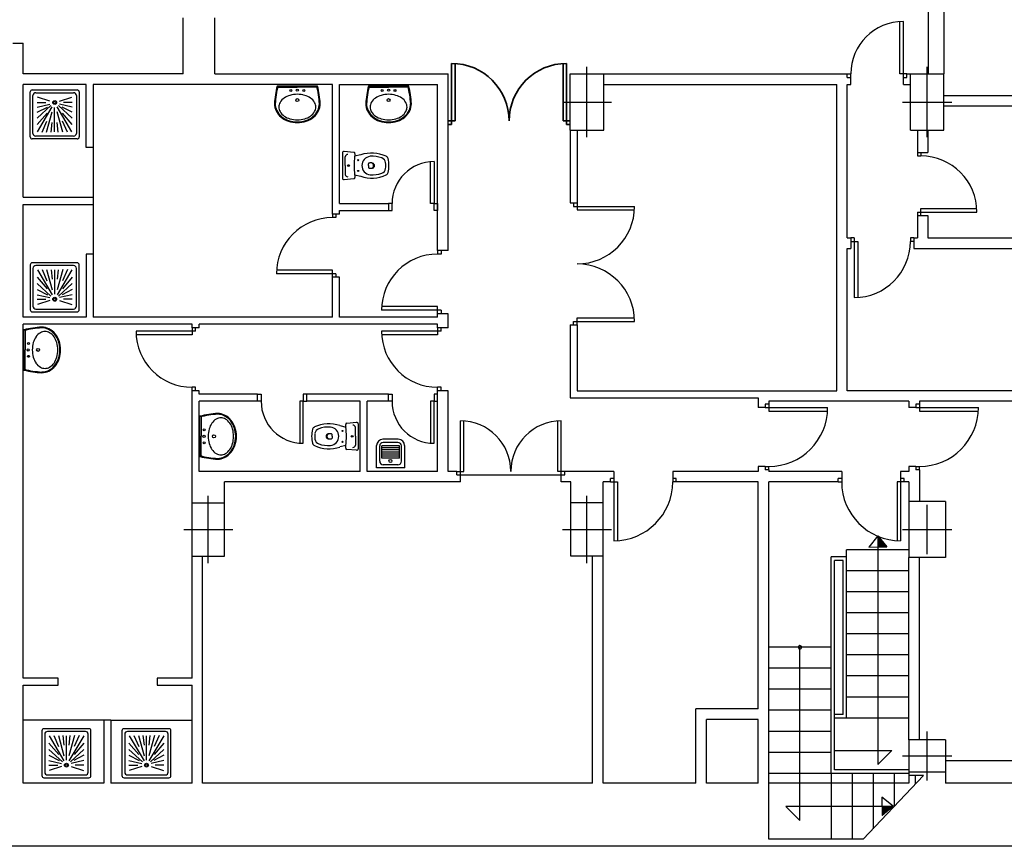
# Model space of a CAD drawing. Header units: metres. Extents: x -1 to 438, y -6 to 52.
# Tile 7 of 10: x 408 to 422, y 13 to 25. Entities that reach past the tile are written whole.
import ezdxf

# ---------------------------------------------------------------- set-up
doc = ezdxf.new("R2010")
doc.units = ezdxf.units.M
doc.linetypes.add('CONTINUA', pattern=[0])
doc.layers.add('PS-1  MURS ACTUAL', color=7, linetype='CONTINUA', lineweight=25)
doc.layers.add('PS-1  MURS ENDERROCAT', color=7, linetype='CONTINUA', lineweight=25)

# ---------------------------------------------------------------- blocks, each defined once
blk = doc.blocks.new('OBJETO_COMPLEJO_3')
at = {"layer": 'PS-1  MURS ACTUAL', "transparency": 33554687}
for start, end in [(90, 270), (270, 90)]:
    blk.add_arc((419.176, 16.121), 0.025, start, end, dxfattribs=at)

msp = doc.modelspace()

# ---------------------------------------------------------------- linework, layer by layer
at = {"layer": 'PS-1  MURS ACTUAL', "transparency": 33554687}
for p, q in [((421.231, 28.061), (421.231, 24.301)), ((421.006, 25.891), (421.006, 24.301)), ((410.376, 24.301), (410.376, 25.101)), ((410.826, 24.301), (410.826, 25.101)), ((420.601, 24.301), (420.601, 25.049)), ((420.651, 24.251), (420.651, 25.051)), ((407.943, 24.741), (408.093, 24.741)), ((408.093, 24.301), (408.093, 24.741)), ((414.206, 23.581), (414.206, 24.451)), ((414.256, 23.631), (414.256, 24.449)), ((415.796, 23.631), (415.796, 24.449)), ((415.846, 23.581), (415.846, 24.451)), ((410.376, 24.301), (408.093, 24.301)), ((410.826, 24.301), (414.156, 24.301)), ((414.156, 21.781), (414.156, 24.301)), ((415.896, 23.501), (415.896, 24.301)), ((415.896, 24.301), (416.376, 24.301)), ((416.376, 23.501), (416.376, 24.301)), ((416.376, 24.301), (419.851, 24.301)), ((419.851, 24.251), (419.851, 24.301)), ((419.851, 24.301), (419.901, 24.301)), ((419.851, 24.251), (419.901, 24.251)), ((419.901, 24.251), (419.901, 24.301)), ((419.901, 24.151), (419.901, 24.251)), ((420.701, 24.301), (420.601, 24.301)), ((420.651, 24.251), (420.701, 24.251)), ((420.651, 24.151), (420.651, 24.251)), ((420.701, 24.301), (420.751, 24.301)), ((420.701, 24.251), (420.701, 24.301)), ((420.751, 23.501), (420.751, 24.301)), ((420.751, 24.301), (421.231, 24.301)), ((421.231, 23.501), (421.231, 24.301)), ((408.093, 22.541), (408.093, 24.151)), ((408.993, 24.151), (408.093, 24.151)), ((408.993, 23.251), (408.993, 24.151)), ((409.093, 24.151), (409.093, 23.251)), ((412.506, 24.151), (409.093, 24.151)), ((412.506, 22.301), (412.506, 24.151)), ((412.606, 24.151), (414.006, 24.151)), ((412.606, 22.451), (412.606, 24.151)), ((414.006, 21.781), (414.006, 24.151)), ((416.376, 24.151), (419.701, 24.151)), ((419.701, 19.781), (419.701, 24.151)), ((419.851, 24.151), (419.901, 24.151)), ((419.851, 21.961), (419.851, 24.151)), ((420.651, 24.151), (420.751, 24.151)), ((425.967, 23.991), (421.231, 23.991)), ((425.936, 23.841), (421.231, 23.841)), ((414.156, 23.631), (414.256, 23.631)), ((415.896, 23.631), (415.796, 23.631)), ((414.156, 23.581), (414.206, 23.581)), ((415.896, 23.581), (415.846, 23.581)), ((415.896, 23.501), (416.376, 23.501)), ((415.896, 23.501), (415.896, 22.461)), ((415.996, 23.501), (415.996, 22.461)), ((420.751, 23.501), (421.231, 23.501)), ((420.851, 23.501), (420.851, 23.181)), ((421.001, 23.501), (421.001, 23.181)), ((409.093, 23.251), (408.993, 23.251)), ((409.093, 23.251), (409.093, 22.541)), ((420.851, 23.181), (421.001, 23.181)), ((420.851, 23.181), (420.851, 23.131)), ((420.901, 23.181), (420.901, 23.131)), ((420.851, 23.131), (420.901, 23.131)), ((408.093, 22.541), (409.093, 22.541)), ((409.093, 22.541), (409.093, 22.441)), ((408.093, 20.831), (408.093, 22.441)), ((408.093, 22.441), (409.093, 22.441)), ((409.093, 22.441), (409.093, 21.731)), ((412.606, 22.451), (413.306, 22.451)), ((412.606, 22.351), (413.306, 22.351)), ((412.606, 22.301), (412.606, 22.351)), ((413.306, 22.451), (413.306, 22.351)), ((415.896, 22.461), (415.996, 22.461)), ((415.946, 22.461), (415.946, 22.411)), ((415.946, 22.411), (416.816, 22.411)), ((415.996, 22.461), (415.996, 22.361)), ((415.996, 22.361), (416.815, 22.361)), ((420.901, 22.381), (421.7, 22.381)), ((420.901, 22.281), (420.901, 22.381)), ((412.606, 22.301), (412.506, 22.301)), ((412.506, 22.301), (412.506, 22.251)), ((412.556, 22.251), (412.506, 22.251)), ((412.556, 22.301), (412.556, 22.251)), ((420.851, 22.331), (421.701, 22.331)), ((420.851, 22.331), (420.851, 22.281)), ((420.851, 22.281), (420.851, 21.961)), ((420.851, 22.281), (421.001, 22.281)), ((421.001, 22.281), (421.001, 21.961)), ((419.851, 21.961), (419.901, 21.961)), ((419.901, 21.961), (419.901, 21.811)), ((419.951, 21.961), (419.901, 21.961)), ((419.951, 21.961), (419.951, 21.111)), ((420.801, 21.961), (420.751, 21.961)), ((420.751, 21.961), (420.751, 21.911)), ((420.801, 21.961), (420.851, 21.961)), ((420.801, 21.961), (420.801, 21.811)), ((421.001, 21.961), (425.547, 21.961)), ((414.156, 21.781), (414.006, 21.781)), ((414.006, 21.781), (414.006, 21.731)), ((414.056, 21.781), (414.056, 21.731)), ((419.851, 19.781), (419.851, 21.811)), ((419.851, 21.811), (419.901, 21.811)), ((419.901, 21.911), (420.001, 21.911)), ((420.001, 21.911), (420.001, 21.112)), ((420.801, 21.911), (420.751, 21.911)), ((420.801, 21.811), (425.516, 21.811)), ((409.093, 21.731), (408.993, 21.731)), ((408.993, 21.731), (408.993, 20.831)), ((409.093, 21.731), (409.093, 20.831)), ((414.056, 21.731), (414.006, 21.731)), ((412.506, 21.501), (411.708, 21.501)), ((412.506, 21.401), (412.506, 21.501)), ((412.556, 21.451), (411.706, 21.451)), ((412.606, 21.401), (412.506, 21.401)), ((412.506, 20.831), (412.506, 21.401)), ((412.556, 21.451), (412.556, 21.401)), ((412.606, 20.831), (412.606, 21.401)), ((414.006, 20.981), (413.208, 20.981)), ((414.006, 20.881), (414.006, 20.981)), ((408.993, 20.831), (408.093, 20.831)), ((412.506, 20.831), (409.093, 20.831)), ((414.006, 20.831), (412.606, 20.831)), ((414.056, 20.931), (413.206, 20.931)), ((414.006, 20.831), (414.006, 20.881)), ((414.156, 20.881), (414.006, 20.881)), ((414.056, 20.931), (414.056, 20.881)), ((414.156, 20.681), (414.156, 20.881)), ((415.996, 20.721), (415.996, 20.821)), ((415.996, 20.821), (416.815, 20.821)), ((408.093, 15.681), (408.093, 20.731)), ((410.503, 20.731), (408.093, 20.731)), ((410.503, 20.681), (410.503, 20.731)), ((410.603, 20.681), (410.503, 20.681)), ((410.503, 20.681), (410.503, 20.581)), ((410.553, 20.631), (410.553, 20.681)), ((414.006, 20.731), (410.603, 20.731)), ((410.603, 20.681), (410.603, 20.731)), ((414.006, 20.681), (414.006, 20.731)), ((414.156, 20.681), (414.006, 20.681)), ((414.006, 20.681), (414.006, 20.581)), ((414.056, 20.631), (414.056, 20.681)), ((415.896, 20.721), (415.896, 19.681)), ((415.896, 20.721), (415.996, 20.721)), ((415.946, 20.721), (415.946, 20.771)), ((415.946, 20.771), (416.816, 20.771)), ((415.996, 20.721), (415.996, 19.781)), ((410.553, 20.631), (409.703, 20.631)), ((410.503, 20.581), (409.705, 20.581)), ((414.056, 20.631), (413.206, 20.631)), ((414.006, 20.581), (413.208, 20.581)), ((410.503, 19.781), (410.503, 19.831)), ((410.553, 19.831), (410.503, 19.831)), ((410.553, 19.781), (410.553, 19.831)), ((414.006, 19.781), (414.006, 19.831)), ((414.056, 19.831), (414.006, 19.831)), ((414.056, 19.781), (414.056, 19.831)), ((410.603, 19.781), (410.503, 19.781)), ((410.503, 18.631), (410.503, 19.781)), ((410.603, 19.731), (410.603, 19.781)), ((411.434, 19.731), (410.603, 19.731)), ((411.438, 19.631), (411.438, 19.731)), ((411.438, 19.731), (411.488, 19.731)), ((411.488, 19.731), (411.488, 19.631)), ((412.138, 19.731), (412.088, 19.731)), ((412.088, 19.731), (412.088, 19.631)), ((413.306, 19.731), (412.134, 19.731)), ((412.138, 19.631), (412.138, 19.731)), ((413.306, 19.631), (413.306, 19.731)), ((413.306, 19.731), (413.356, 19.731)), ((413.356, 19.731), (413.356, 19.631)), ((414.006, 19.731), (413.956, 19.731)), ((413.956, 19.731), (413.956, 19.631)), ((414.156, 19.781), (414.006, 19.781)), ((414.006, 18.631), (414.006, 19.781)), ((414.156, 18.631), (414.156, 19.781)), ((415.896, 19.681), (418.581, 19.681)), ((415.996, 19.781), (419.701, 19.781)), ((418.581, 19.681), (418.581, 19.541)), ((425.095, 19.781), (419.851, 19.781)), ((411.434, 19.631), (410.603, 19.631)), ((410.603, 18.631), (410.603, 19.631)), ((411.488, 19.631), (411.438, 19.631)), ((412.088, 19.631), (412.138, 19.631)), ((412.903, 19.631), (412.134, 19.631)), ((412.903, 18.631), (412.903, 19.631)), ((413.306, 19.631), (413.003, 19.631)), ((413.003, 18.631), (413.003, 19.631)), ((413.356, 19.631), (413.306, 19.631)), ((413.956, 19.631), (414.006, 19.631)), ((418.681, 19.541), (418.581, 19.541)), ((418.731, 19.591), (418.681, 19.591)), ((418.681, 19.591), (418.681, 19.541)), ((418.681, 19.541), (419.571, 19.541)), ((420.731, 19.631), (418.731, 19.631)), ((418.731, 19.631), (418.731, 19.591)), ((418.731, 19.591), (418.731, 19.491)), ((420.731, 19.631), (420.731, 19.541)), ((420.831, 19.541), (420.731, 19.541)), ((420.881, 19.591), (420.831, 19.591)), ((420.831, 19.591), (420.831, 19.541)), ((420.831, 19.541), (421.721, 19.541)), ((425.064, 19.631), (420.881, 19.631)), ((420.881, 19.631), (420.881, 19.591)), ((420.881, 19.591), (420.881, 19.491)), ((418.731, 19.491), (419.571, 19.491)), ((420.881, 19.491), (421.721, 19.491)), ((414.331, 18.581), (414.331, 19.351)), ((414.381, 18.631), (414.381, 19.351)), ((415.721, 18.631), (415.721, 19.349)), ((415.771, 18.581), (415.771, 19.351)), ((418.581, 18.701), (418.581, 18.631)), ((418.681, 18.701), (418.581, 18.701)), ((418.681, 18.701), (418.681, 18.651)), ((418.681, 18.701), (418.731, 18.701)), ((418.731, 18.651), (418.731, 18.701)), ((420.831, 18.701), (420.731, 18.701)), ((420.731, 18.701), (420.731, 18.631)), ((420.831, 18.701), (420.881, 18.701)), ((420.831, 18.701), (420.831, 18.651)), ((420.881, 18.651), (420.881, 18.701)), ((410.503, 18.181), (410.503, 18.631)), ((412.903, 18.631), (410.603, 18.631)), ((414.006, 18.631), (413.003, 18.631)), ((414.281, 18.631), (414.156, 18.631)), ((414.281, 18.581), (414.281, 18.631)), ((414.281, 18.631), (414.381, 18.631)), ((414.281, 18.581), (414.331, 18.581)), ((414.331, 18.481), (414.331, 18.581)), ((414.331, 18.581), (415.771, 18.581)), ((415.821, 18.631), (415.721, 18.631)), ((415.771, 18.481), (415.771, 18.581)), ((415.771, 18.581), (415.821, 18.581)), ((415.821, 18.581), (415.821, 18.631)), ((416.521, 18.631), (415.821, 18.631)), ((416.521, 18.631), (416.521, 18.531)), ((418.581, 18.631), (417.361, 18.631)), ((417.361, 18.631), (417.361, 18.531)), ((418.731, 18.651), (418.681, 18.651)), ((418.731, 18.651), (418.731, 18.631)), ((419.771, 18.631), (418.731, 18.631)), ((419.771, 18.631), (419.771, 18.531)), ((420.731, 18.631), (420.611, 18.631)), ((420.611, 18.631), (420.611, 18.531)), ((420.881, 18.651), (420.831, 18.651)), ((420.881, 18.651), (420.881, 18.201)), ((414.331, 18.481), (410.963, 18.481)), ((410.963, 18.181), (410.963, 18.481)), ((415.906, 18.481), (415.771, 18.481)), ((415.906, 18.181), (415.906, 18.481)), ((416.366, 18.181), (416.366, 18.481)), ((416.471, 18.481), (416.366, 18.481)), ((416.471, 18.481), (416.391, 18.481)), ((416.521, 18.531), (416.471, 18.531)), ((416.471, 18.481), (416.471, 18.531)), ((416.471, 18.481), (416.571, 18.481)), ((416.521, 18.531), (416.521, 17.641)), ((416.571, 18.481), (416.571, 17.641)), ((417.361, 18.531), (417.361, 18.481)), ((417.411, 18.531), (417.361, 18.531)), ((417.411, 18.481), (417.361, 18.481)), ((417.411, 18.481), (417.411, 18.531)), ((418.581, 18.481), (417.411, 18.481)), ((418.581, 15.241), (418.581, 18.481)), ((418.731, 13.381), (418.731, 18.481)), ((419.721, 18.481), (418.731, 18.481)), ((419.771, 18.531), (419.721, 18.531)), ((419.721, 18.481), (419.721, 18.531)), ((419.721, 18.481), (419.771, 18.481)), ((419.771, 18.531), (419.771, 18.481)), ((420.561, 18.481), (420.561, 17.641)), ((420.661, 18.481), (420.561, 18.481)), ((420.611, 18.531), (420.611, 17.641)), ((420.661, 18.531), (420.611, 18.531)), ((420.661, 18.481), (420.661, 18.531)), ((420.731, 18.481), (420.661, 18.481)), ((420.731, 18.481), (420.731, 18.201)), ((410.503, 18.181), (410.963, 18.181)), ((410.503, 17.421), (410.503, 18.181)), ((410.963, 17.421), (410.963, 18.181)), ((416.366, 18.181), (415.906, 18.181)), ((415.906, 17.421), (415.906, 18.181)), ((416.366, 17.421), (416.366, 18.181)), ((421.251, 18.201), (420.731, 18.201)), ((420.731, 18.201), (420.731, 17.401)), ((421.251, 18.201), (421.251, 17.401)), ((420.286, 17.71), (420.286, 14.446)), ((410.503, 17.421), (410.963, 17.421)), ((410.503, 15.681), (410.503, 17.421)), ((410.653, 14.181), (410.653, 17.421)), ((416.366, 17.421), (415.906, 17.421)), ((416.216, 14.181), (416.216, 17.421)), ((416.366, 14.181), (416.366, 17.421)), ((419.841, 15.111), (419.841, 17.511)), ((420.731, 17.511), (419.841, 17.511)), ((420.157, 17.55), (420.416, 17.552)), ((419.621, 14.321), (419.621, 17.411)), ((419.841, 17.411), (419.621, 17.411)), ((419.671, 14.371), (419.671, 17.361)), ((419.791, 17.361), (419.671, 17.361)), ((419.791, 15.161), (419.791, 17.361)), ((421.251, 17.401), (420.731, 17.401)), ((420.731, 14.801), (420.731, 17.401)), ((420.881, 14.801), (420.881, 17.401)), ((420.731, 17.211), (419.841, 17.211)), ((420.731, 16.911), (419.841, 16.911)), ((420.731, 16.611), (419.841, 16.611)), ((420.731, 16.311), (419.841, 16.311)), ((419.621, 16.121), (418.731, 16.121)), ((419.176, 13.651), (419.176, 16.121)), ((420.731, 16.011), (419.841, 16.011)), ((419.621, 15.821), (418.731, 15.821)), ((408.593, 15.681), (408.093, 15.681)), ((410.503, 15.681), (410.003, 15.681)), ((420.731, 15.711), (419.841, 15.711)), ((408.093, 14.181), (408.093, 15.581)), ((410.503, 14.181), (410.503, 15.581)), ((419.621, 15.521), (418.731, 15.521)), ((420.731, 15.411), (419.841, 15.411)), ((418.581, 15.241), (417.691, 15.241)), ((417.691, 14.181), (417.691, 15.241)), ((419.621, 15.221), (418.731, 15.221)), ((409.243, 15.081), (408.093, 15.081)), ((409.243, 15.081), (409.243, 14.181)), ((409.343, 15.081), (409.243, 15.081)), ((409.343, 15.081), (409.343, 14.181)), ((409.343, 15.081), (410.503, 15.081)), ((418.581, 15.091), (417.841, 15.091)), ((417.841, 14.181), (417.841, 15.091)), ((418.581, 14.181), (418.581, 15.091)), ((419.791, 15.161), (419.671, 15.161)), ((420.731, 15.111), (419.671, 15.111)), ((419.621, 14.921), (418.731, 14.921)), ((421.251, 14.801), (420.731, 14.801)), ((420.731, 14.801), (420.731, 14.341)), ((421.251, 14.801), (421.251, 14.341)), ((419.621, 14.621), (418.731, 14.621)), ((419.671, 14.646), (420.486, 14.646)), ((420.486, 14.646), (420.286, 14.446)), ((420.731, 14.371), (419.671, 14.371)), ((421.251, 14.341), (420.731, 14.341)), ((420.731, 14.341), (420.731, 14.291)), ((421.251, 14.341), (421.251, 14.181)), ((419.621, 14.321), (418.731, 14.321)), ((420.731, 14.321), (419.621, 14.321)), ((419.621, 14.321), (419.621, 13.381)), ((419.921, 14.321), (419.921, 13.381)), ((420.221, 14.321), (420.221, 13.532)), ((420.521, 14.321), (420.521, 13.85)), ((420.937, 14.291), (420.731, 14.291)), ((420.821, 14.291), (420.821, 14.168)), ((409.243, 14.181), (408.093, 14.181)), ((410.503, 14.181), (409.343, 14.181)), ((416.216, 14.181), (410.653, 14.181)), ((417.691, 14.181), (416.366, 14.181)), ((418.581, 14.181), (417.841, 14.181)), ((423.934, 14.181), (421.251, 14.181)), ((420.346, 13.981), (420.348, 13.721)), ((420.506, 13.851), (418.976, 13.851)), ((419.176, 13.651), (418.976, 13.851)), ((420.079, 13.381), (418.731, 13.381)), ((424.381, 13.281), (391.096, 13.281))]:
    msp.add_line(p, q, dxfattribs=at)
at = {"layer": 'PS-1  MURS ACTUAL', "color": 180, "linetype": 'CONTINUA', "transparency": 33554687}
for p, q in [((416.136, 23.401), (416.136, 24.401)), ((420.991, 23.401), (420.991, 24.401)), ((415.786, 23.901), (416.486, 23.901)), ((420.641, 23.901), (421.341, 23.901)), ((410.733, 17.321), (410.733, 18.281)), ((416.136, 17.321), (416.136, 18.281)), ((420.991, 17.451), (420.991, 18.151)), ((410.383, 17.801), (411.083, 17.801)), ((415.786, 17.801), (416.486, 17.801)), ((420.641, 17.801), (421.341, 17.801)), ((420.991, 14.221), (420.991, 14.921)), ((420.641, 14.571), (421.341, 14.571)), ((420.731, 14.291), (420.731, 14.181)), ((420.731, 14.181), (418.731, 14.181))]:
    msp.add_line(p, q, dxfattribs=at)
at = {"layer": 'PS-1  MURS ACTUAL', "color": 180, "transparency": 33554687}
for p, q in [((408.193, 23.404), (408.193, 24.044)), ((408.223, 24.074), (408.863, 24.074)), ((408.273, 24.034), (408.813, 24.034)), ((408.893, 24.044), (408.893, 23.404)), ((411.717, 24.13), (412.004, 24.13)), ((411.731, 24.111), (412.004, 24.111)), ((412.004, 24.13), (412.292, 24.13)), ((412.278, 24.111), (412.004, 24.111)), ((413.019, 24.13), (413.306, 24.13)), ((413.033, 24.111), (413.306, 24.111)), ((413.306, 24.13), (413.594, 24.13)), ((413.58, 24.111), (413.306, 24.111)), ((408.233, 23.454), (408.233, 23.994)), ((408.293, 23.894), (408.418, 23.894)), ((408.474, 23.915), (408.298, 23.969)), ((408.611, 23.915), (408.788, 23.969)), ((408.793, 23.894), (408.668, 23.894)), ((408.853, 23.994), (408.853, 23.454)), ((408.293, 23.829), (408.475, 23.871)), ((408.293, 23.669), (408.487, 23.849)), ((408.293, 23.754), (408.438, 23.829)), ((408.293, 23.579), (408.433, 23.744)), ((408.296, 23.474), (408.508, 23.832)), ((408.427, 23.472), (408.507, 23.762)), ((408.538, 23.474), (408.538, 23.824)), ((408.789, 23.474), (408.578, 23.832)), ((408.658, 23.472), (408.578, 23.762)), ((408.793, 23.669), (408.598, 23.849)), ((408.793, 23.829), (408.611, 23.871)), ((408.793, 23.754), (408.648, 23.829)), ((408.793, 23.579), (408.653, 23.744)), ((408.362, 23.47), (408.432, 23.63)), ((408.493, 23.473), (408.508, 23.608)), ((408.593, 23.473), (408.578, 23.608)), ((408.724, 23.47), (408.654, 23.63)), ((408.863, 23.374), (408.223, 23.374)), ((408.813, 23.414), (408.273, 23.414)), ((412.812, 23.181), (412.671, 23.194)), ((412.688, 22.994), (412.688, 23.12)), ((412.911, 23.146), (412.822, 23.126)), ((412.688, 22.994), (412.688, 22.869)), ((413.019, 22.994), (413.019, 23.02)), ((413.019, 22.994), (413.019, 22.969)), ((412.671, 22.794), (412.812, 22.808)), ((412.822, 22.863), (412.911, 22.842)), ((408.193, 21.577), (408.193, 20.937)), ((408.863, 21.607), (408.223, 21.607)), ((408.233, 21.527), (408.233, 20.987)), ((408.813, 21.567), (408.273, 21.567)), ((408.296, 21.507), (408.508, 21.15)), ((408.362, 21.511), (408.432, 21.351)), ((408.427, 21.51), (408.507, 21.22)), ((408.493, 21.508), (408.508, 21.373)), ((408.538, 21.507), (408.538, 21.157)), ((408.658, 21.51), (408.578, 21.22)), ((408.593, 21.508), (408.578, 21.373)), ((408.789, 21.507), (408.578, 21.15)), ((408.724, 21.511), (408.654, 21.351)), ((408.853, 20.987), (408.853, 21.527)), ((408.893, 20.937), (408.893, 21.577)), ((408.293, 21.402), (408.433, 21.237)), ((408.793, 21.402), (408.653, 21.237)), ((408.293, 21.312), (408.487, 21.133)), ((408.293, 21.227), (408.438, 21.152)), ((408.793, 21.312), (408.598, 21.133)), ((408.793, 21.227), (408.648, 21.152)), ((408.293, 21.152), (408.475, 21.11)), ((408.293, 21.087), (408.418, 21.087)), ((408.793, 21.152), (408.611, 21.11)), ((408.793, 21.087), (408.668, 21.087)), ((408.273, 20.947), (408.813, 20.947)), ((408.474, 21.067), (408.298, 21.012)), ((408.611, 21.067), (408.788, 21.012)), ((408.223, 20.907), (408.863, 20.907)), ((408.104, 20.364), (408.104, 20.651)), ((408.122, 20.637), (408.122, 20.364)), ((408.104, 20.076), (408.104, 20.364)), ((408.122, 20.09), (408.122, 20.364)), ((410.613, 19.131), (410.613, 19.419)), ((410.631, 19.404), (410.631, 19.131)), ((412.61, 19.283), (412.699, 19.262)), ((412.709, 19.317), (412.85, 19.331)), ((412.833, 19.131), (412.833, 19.256)), ((410.613, 18.843), (410.613, 19.131)), ((410.631, 18.857), (410.631, 19.131)), ((412.502, 19.131), (412.502, 19.156)), ((412.502, 19.131), (412.502, 19.105)), ((412.833, 19.131), (412.833, 19.005)), ((412.699, 18.999), (412.61, 18.979)), ((413.135, 18.681), (413.135, 18.998)), ((413.18, 18.776), (413.18, 18.993)), ((413.211, 18.817), (413.211, 18.997)), ((413.462, 18.997), (413.211, 18.997)), ((413.462, 18.967), (413.211, 18.967)), ((413.445, 19.088), (413.225, 19.088)), ((413.44, 19.043), (413.23, 19.043)), ((413.462, 18.817), (413.462, 18.997)), ((413.491, 18.776), (413.491, 18.993)), ((413.536, 18.681), (413.536, 18.998)), ((412.85, 18.931), (412.709, 18.944)), ((413.462, 18.937), (413.211, 18.937)), ((413.462, 18.907), (413.211, 18.907)), ((413.462, 18.877), (413.211, 18.877)), ((413.462, 18.847), (413.211, 18.847)), ((413.462, 18.817), (413.211, 18.817)), ((413.44, 18.726), (413.23, 18.726)), ((413.536, 18.681), (413.135, 18.681)), ((408.36, 14.929), (408.36, 14.289)), ((409.03, 14.959), (408.39, 14.959)), ((408.98, 14.919), (408.44, 14.919)), ((409.06, 14.289), (409.06, 14.929)), ((409.502, 14.929), (409.502, 14.289)), ((410.172, 14.959), (409.532, 14.959)), ((410.122, 14.919), (409.582, 14.919)), ((410.202, 14.289), (410.202, 14.929)), ((408.4, 14.879), (408.4, 14.339)), ((408.46, 14.754), (408.6, 14.589)), ((408.464, 14.859), (408.675, 14.501)), ((408.529, 14.863), (408.599, 14.703)), ((408.595, 14.861), (408.675, 14.571)), ((408.66, 14.86), (408.675, 14.725)), ((408.705, 14.859), (408.705, 14.509)), ((408.76, 14.86), (408.745, 14.725)), ((408.957, 14.859), (408.745, 14.501)), ((408.826, 14.861), (408.746, 14.571)), ((408.96, 14.754), (408.82, 14.589)), ((408.891, 14.863), (408.821, 14.703)), ((409.02, 14.339), (409.02, 14.879)), ((409.542, 14.879), (409.542, 14.339)), ((409.602, 14.754), (409.742, 14.589)), ((409.606, 14.859), (409.817, 14.501)), ((409.671, 14.863), (409.741, 14.703)), ((409.737, 14.861), (409.817, 14.571)), ((409.802, 14.86), (409.817, 14.725)), ((409.847, 14.859), (409.847, 14.509)), ((409.902, 14.86), (409.887, 14.725)), ((410.099, 14.859), (409.887, 14.501)), ((409.968, 14.861), (409.888, 14.571)), ((410.102, 14.754), (409.962, 14.589)), ((410.033, 14.863), (409.963, 14.703)), ((410.162, 14.339), (410.162, 14.879)), ((408.46, 14.664), (408.655, 14.484)), ((408.96, 14.664), (408.766, 14.484)), ((409.602, 14.664), (409.797, 14.484)), ((410.102, 14.664), (409.908, 14.484)), ((408.46, 14.579), (408.605, 14.504)), ((408.46, 14.504), (408.642, 14.461)), ((408.96, 14.504), (408.778, 14.461)), ((408.96, 14.579), (408.815, 14.504)), ((409.602, 14.579), (409.747, 14.504)), ((409.602, 14.504), (409.784, 14.461)), ((410.102, 14.504), (409.92, 14.461)), ((410.102, 14.579), (409.957, 14.504)), ((408.46, 14.439), (408.585, 14.439)), ((408.642, 14.418), (408.465, 14.364)), ((408.779, 14.418), (408.955, 14.364)), ((408.96, 14.439), (408.835, 14.439)), ((409.602, 14.439), (409.727, 14.439)), ((409.784, 14.418), (409.607, 14.364)), ((409.921, 14.418), (410.097, 14.364)), ((410.102, 14.439), (409.977, 14.439)), ((408.39, 14.259), (409.03, 14.259)), ((408.44, 14.299), (408.98, 14.299)), ((409.532, 14.259), (410.172, 14.259)), ((409.582, 14.299), (410.122, 14.299))]:
    msp.add_line(p, q, dxfattribs=at)
at = {"layer": 'PS-1  MURS ACTUAL', "linetype": 'CONTINUA', "transparency": 33554687}
for p, q in [((420.285, 17.711), (420.157, 17.55)), ((420.285, 17.711), (420.416, 17.552)), ((422.751, 14.501), (421.251, 14.501)), ((420.937, 14.291), (420.079, 13.381)), ((420.507, 13.852), (420.346, 13.981)), ((420.507, 13.852), (420.348, 13.721))]:
    msp.add_line(p, q, dxfattribs=at)
at = {"layer": 'PS-1  MURS ACTUAL', "color": 180, "transparency": 33554687}
for points in [[(412.647, 23.173), (412.647, 22.994), (412.647, 22.816)], [(412.874, 19.309), (412.874, 19.131), (412.874, 18.952)]]:
    msp.add_lwpolyline(points, dxfattribs=at)
at = {"layer": 'PS-1  MURS ACTUAL', "transparency": 33554687}
for points in [[(413.956, 23.051), (413.956, 22.451), (413.906, 22.451), (413.906, 23.049)], [(412.088, 19.031), (412.088, 19.631), (412.038, 19.631), (412.038, 19.033)], [(413.956, 19.031), (413.956, 19.631), (413.906, 19.631), (413.906, 19.033)], [(408.093, 15.581), (408.593, 15.581), (408.593, 15.681)], [(410.003, 15.681), (410.003, 15.581), (410.503, 15.581)]]:
    msp.add_lwpolyline(points, dxfattribs=at)
for points in [[(413.356, 22.451), (413.306, 22.451), (413.306, 22.351), (413.356, 22.351), (413.356, 22.451)], [(413.956, 22.451), (414.006, 22.451), (414.006, 22.351), (413.956, 22.351), (413.956, 22.451)]]:
    msp.add_lwpolyline(points, close=True, dxfattribs=at)
at = {"layer": 'PS-1  MURS ACTUAL', "color": 180, "linetype": 'CONTINUA', "transparency": 33554687}
for centre, radius in [((411.913, 24.065), 0.0138), ((412.096, 24.065), 0.0138), ((413.215, 24.065), 0.0138), ((413.398, 24.065), 0.0138), ((412.004, 23.928), 0.0211), ((413.306, 23.928), 0.0211), ((408.168, 20.455), 0.0138), ((408.306, 20.364), 0.0211), ((408.168, 20.272), 0.0138), ((410.677, 19.222), 0.0138), ((410.815, 19.131), 0.0211), ((410.677, 19.039), 0.0138)]:
    msp.add_circle(centre, radius, dxfattribs=at)
at = {"layer": 'PS-1  MURS ACTUAL', "color": 180, "transparency": 33554687}
for centre, radius in [((412.004, 24.07), 0.0161), ((413.306, 24.07), 0.0161), ((408.543, 23.894), 0.0275), ((408.543, 23.894), 0.0169), ((408.543, 23.894), 0.0169), ((412.872, 23.072), 0.008), ((412.734, 22.994), 0.0125), ((412.872, 22.917), 0.008), ((408.543, 21.087), 0.0275), ((408.543, 21.087), 0.0169), ((408.543, 21.087), 0.0169), ((408.164, 20.364), 0.0161), ((410.673, 19.131), 0.0161), ((412.649, 19.208), 0.008), ((412.787, 19.131), 0.0125), ((412.649, 19.053), 0.008), ((413.333, 18.779), 0.0213), ((408.71, 14.439), 0.0275), ((408.71, 14.439), 0.0169), ((408.71, 14.439), 0.0169), ((409.852, 14.439), 0.0275), ((409.852, 14.439), 0.0169), ((409.852, 14.439), 0.0169)]:
    msp.add_circle(centre, radius, dxfattribs=at)
at = {"layer": 'PS-1  MURS ACTUAL', "transparency": 33554687}
for centre, radius, start, end in [((420.651, 24.301), 0.75, 90, 180), ((414.206, 23.631), 0.82, 0, 90), ((415.846, 23.631), 0.82, 90, 180), ((413.956, 22.451), 0.6, 90, 180), ((420.901, 22.331), 0.8, 0, 90), ((415.996, 22.411), 0.82, 270, 0), ((412.506, 21.451), 0.8, 90, 180), ((419.951, 21.911), 0.8, 270, 0), ((414.006, 20.931), 0.8, 90, 180), ((415.996, 20.771), 0.82, 0, 90), ((410.503, 20.631), 0.8, 180, 270), ((414.006, 20.631), 0.8, 180, 270), ((412.088, 19.631), 0.6, 180, 270), ((413.956, 19.631), 0.6, 180, 270), ((418.731, 19.541), 0.84, 270, 0), ((420.881, 19.541), 0.84, 270, 0), ((414.331, 18.631), 0.72, 0, 90), ((415.771, 18.631), 0.72, 90, 180), ((416.521, 18.481), 0.84, 270, 0), ((420.611, 18.481), 0.84, 180, 270), ((412.163, 17.372), 8.139, 1.2603, 2.2995), ((412.163, 17.372), 8.149, 1.2593, 2.2068), ((412.163, 17.372), 8.159, 1.2583, 2.1144), ((412.163, 17.372), 8.169, 1.2573, 2.0224), ((412.163, 17.372), 8.179, 1.2563, 1.9309), ((412.163, 17.372), 8.189, 1.2553, 1.8398), ((412.163, 17.372), 8.199, 1.2542, 1.7491), ((412.163, 17.372), 8.209, 1.2532, 1.6588), ((412.163, 17.372), 8.219, 1.2522, 1.5689), ((412.163, 17.372), 8.229, 1.2512, 1.4794), ((412.163, 17.372), 8.239, 1.2502, 1.3903), ((412.163, 17.372), 8.249, 1.2492, 1.3016), ((420.168, 21.974), 8.139, 271.2603, 272.2995), ((420.168, 21.974), 8.149, 271.2593, 272.2068), ((420.168, 21.974), 8.159, 271.2583, 272.1144), ((420.168, 21.974), 8.169, 271.2573, 272.0224), ((420.168, 21.974), 8.179, 271.2563, 271.9309), ((420.168, 21.974), 8.189, 271.2553, 271.8398), ((420.168, 21.974), 8.199, 271.2542, 271.7491), ((420.168, 21.974), 8.209, 271.2532, 271.6588), ((420.168, 21.974), 8.219, 271.2522, 271.5689), ((420.168, 21.974), 8.229, 271.2512, 271.4794), ((420.168, 21.974), 8.239, 271.2502, 271.3903), ((420.168, 21.974), 8.249, 271.2492, 271.3016)]:
    msp.add_arc(centre, radius, start, end, dxfattribs=at)
at = {"layer": 'PS-1  MURS ACTUAL', "color": 180, "transparency": 33554687}
for centre, radius, start, end in [((408.223, 24.044), 0.03, 90, 180), ((408.273, 23.994), 0.04, 90, 180), ((408.813, 23.994), 0.04, 0, 90), ((408.863, 24.044), 0.03, 0, 90), ((413.32, 23.758), 1.646, 166.9558, 175.9085), ((413.32, 23.758), 1.635, 166.8664, 175.9085), ((411.731, 24.102), 0.00918, 90, 167.7854), ((412.278, 24.102), 0.00918, 12.2146, 90), ((410.689, 23.758), 1.635, 4.0915, 13.1336), ((410.689, 23.758), 1.646, 4.0915, 13.0442), ((414.622, 23.758), 1.646, 166.9558, 175.9085), ((414.622, 23.758), 1.635, 166.8664, 175.9085), ((413.033, 24.102), 0.00918, 90, 167.7854), ((413.58, 24.102), 0.00918, 12.2146, 90), ((411.991, 23.758), 1.635, 4.0915, 13.1336), ((411.991, 23.758), 1.646, 4.0915, 13.0442), ((411.867, 23.829), 0.127, 148.9113, 180), ((411.933, 23.79), 0.204, 124.4874, 148.9113), ((411.976, 23.727), 0.28, 105.8835, 124.4874), ((412.004, 23.628), 0.383, 90, 105.8835), ((412.004, 23.628), 0.383, 74.1165, 90), ((412.033, 23.727), 0.28, 55.5126, 74.1165), ((412.076, 23.79), 0.204, 31.0887, 55.5126), ((412.141, 23.829), 0.127, 0, 31.0887), ((413.169, 23.829), 0.127, 148.9113, 180), ((413.235, 23.79), 0.204, 124.4874, 148.9113), ((413.278, 23.727), 0.28, 105.8835, 124.4874), ((413.306, 23.628), 0.383, 90, 105.8835), ((413.306, 23.628), 0.383, 74.1165, 90), ((413.335, 23.727), 0.28, 55.5126, 74.1165), ((413.378, 23.79), 0.204, 31.0887, 55.5126), ((413.443, 23.829), 0.127, 0, 31.0887), ((411.901, 23.876), 0.223, 180, 206.6725), ((411.901, 23.876), 0.212, 180.105, 206.6725), ((411.951, 23.901), 0.279, 206.6725, 230.4925), ((411.951, 23.901), 0.268, 206.6725, 230.4925), ((411.867, 23.829), 0.127, 180, 211.0887), ((411.933, 23.869), 0.204, 211.0887, 235.5126), ((412.076, 23.869), 0.204, 304.4874, 328.9113), ((412.058, 23.901), 0.268, 309.5075, 333.3275), ((412.058, 23.901), 0.279, 309.5075, 333.3275), ((412.141, 23.829), 0.127, 328.9113, 0), ((412.107, 23.876), 0.212, 333.3275, 359.895), ((412.107, 23.876), 0.223, 333.3275, 0), ((413.203, 23.876), 0.223, 180, 206.6725), ((413.203, 23.876), 0.212, 180.105, 206.6725), ((413.253, 23.901), 0.279, 206.6725, 230.4925), ((413.253, 23.901), 0.268, 206.6725, 230.4925), ((413.169, 23.829), 0.127, 180, 211.0887), ((413.235, 23.869), 0.204, 211.0887, 235.5126), ((413.378, 23.869), 0.204, 304.4874, 328.9113), ((413.36, 23.901), 0.268, 309.5075, 333.3275), ((413.36, 23.901), 0.279, 309.5075, 333.3275), ((413.443, 23.829), 0.127, 328.9113, 0), ((413.409, 23.876), 0.212, 333.3275, 359.895), ((413.409, 23.876), 0.223, 333.3275, 0), ((411.983, 23.94), 0.33, 230.4925, 251.1428), ((411.983, 23.94), 0.319, 230.4925, 251.1428), ((411.976, 23.931), 0.28, 235.5126, 254.1165), ((412.004, 24.001), 0.394, 251.1428, 270), ((412.004, 24.001), 0.383, 251.1428, 270), ((412.004, 24.031), 0.383, 254.1165, 270), ((412.004, 24.031), 0.383, 270, 285.8835), ((412.004, 24.001), 0.383, 270, 288.8572), ((412.004, 24.001), 0.394, 270, 288.8572), ((412.033, 23.931), 0.28, 285.8835, 304.4874), ((412.025, 23.94), 0.319, 288.8572, 309.5075), ((412.025, 23.94), 0.33, 288.8572, 309.5075), ((413.285, 23.94), 0.33, 230.4925, 251.1428), ((413.285, 23.94), 0.319, 230.4925, 251.1428), ((413.278, 23.931), 0.28, 235.5126, 254.1165), ((413.306, 24.001), 0.394, 251.1428, 270), ((413.306, 24.001), 0.383, 251.1428, 270), ((413.306, 24.031), 0.383, 254.1165, 270), ((413.306, 24.031), 0.383, 270, 285.8835), ((413.306, 24.001), 0.383, 270, 288.8572), ((413.306, 24.001), 0.394, 270, 288.8572), ((413.335, 23.931), 0.28, 285.8835, 304.4874), ((413.327, 23.94), 0.319, 288.8572, 309.5075), ((413.327, 23.94), 0.33, 288.8572, 309.5075), ((408.223, 23.404), 0.03, 180, 270), ((408.273, 23.454), 0.04, 180, 270), ((408.813, 23.454), 0.04, 270, 0), ((408.863, 23.404), 0.03, 270, 0), ((412.669, 23.172), 0.0218, 83.6356, 178.6752), ((412.811, 23.166), 0.015, 353.0963, 85.2379), ((412.725, 23.116), 0.0372, 88.2984, 173.9593), ((414.229, 22.994), 1.413, 174.6677, 180), ((414.229, 22.994), 1.413, 173.0963, 174.6677), ((413.066, 22.68), 0.492, 65.3175, 108.486), ((413.059, 22.994), 0.133, 96.8934, 263.1066), ((413.066, 22.68), 0.447, 71.1331, 93.0209), ((413.185, 23.027), 0.08, 6.9278, 71.1331), ((413.251, 23.081), 0.05, 14.5469, 65.3175), ((412.915, 22.994), 0.397, 0, 14.5469), ((414.229, 22.994), 1.413, 180, 185.3323), ((413.029, 23.02), 0.01, 90, 180), ((413.029, 22.969), 0.01, 180, 270), ((413.053, 22.907), 0.125, 78.5881, 101.4119), ((413.053, 23.082), 0.125, 258.5881, 281.4119), ((413.055, 22.994), 0.0386, 285.7788, 74.2212), ((413.069, 22.994), 0.0366, 285.2314, 74.7686), ((413.185, 22.961), 0.08, 288.8669, 353.0722), ((412.915, 22.994), 0.352, 0, 6.9278), ((412.915, 22.994), 0.352, 353.0722, 0), ((412.915, 22.994), 0.397, 345.4531, 0), ((412.669, 22.816), 0.0218, 181.3248, 276.3644), ((412.725, 22.872), 0.0372, 186.0407, 271.7016), ((412.811, 22.823), 0.015, 274.7621, 6.9037), ((414.229, 22.994), 1.413, 185.3323, 186.9037), ((413.066, 23.308), 0.492, 251.514, 294.6825), ((413.066, 23.308), 0.447, 266.9791, 288.8669), ((413.251, 22.907), 0.05, 294.6825, 345.4531), ((408.223, 21.577), 0.03, 90, 180), ((408.273, 21.527), 0.04, 90, 180), ((408.813, 21.527), 0.04, 0, 90), ((408.863, 21.577), 0.03, 0, 90), ((408.223, 20.937), 0.03, 180, 270), ((408.273, 20.987), 0.04, 180, 270), ((408.813, 20.987), 0.04, 270, 0), ((408.863, 20.937), 0.03, 270, 0), ((408.476, 19.048), 1.646, 94.0915, 103.0442), ((408.476, 19.048), 1.635, 94.0915, 103.1336), ((408.358, 20.466), 0.223, 63.3275, 90), ((408.358, 20.466), 0.212, 63.3275, 89.895), ((408.333, 20.417), 0.268, 39.5075, 63.3275), ((408.333, 20.417), 0.279, 39.5075, 63.3275), ((408.132, 20.637), 0.00918, 102.2146, 180), ((408.507, 20.392), 0.28, 145.5126, 164.1165), ((408.444, 20.435), 0.204, 121.0887, 145.5126), ((408.405, 20.5), 0.127, 90, 121.0887), ((408.405, 20.5), 0.127, 58.9113, 90), ((408.365, 20.435), 0.204, 34.4874, 58.9113), ((408.302, 20.392), 0.28, 15.8835, 34.4874), ((408.294, 20.384), 0.319, 18.8572, 39.5075), ((408.294, 20.384), 0.33, 18.8572, 39.5075), ((408.606, 20.364), 0.383, 164.1165, 180), ((408.203, 20.364), 0.383, 0, 15.8835), ((408.233, 20.364), 0.383, 0, 18.8572), ((408.233, 20.364), 0.394, 0, 18.8572), ((408.606, 20.364), 0.383, 180, 195.8835), ((408.507, 20.335), 0.28, 195.8835, 214.4874), ((408.302, 20.335), 0.28, 325.5126, 344.1165), ((408.294, 20.343), 0.319, 320.4925, 341.1428), ((408.294, 20.343), 0.33, 320.4925, 341.1428), ((408.203, 20.364), 0.383, 344.1165, 0), ((408.233, 20.364), 0.383, 341.1428, 0), ((408.233, 20.364), 0.394, 341.1428, 0), ((408.132, 20.09), 0.00918, 180, 257.7854), ((408.444, 20.292), 0.204, 214.4874, 238.9113), ((408.405, 20.227), 0.127, 238.9113, 270), ((408.405, 20.227), 0.127, 270, 301.0887), ((408.333, 20.31), 0.268, 296.6725, 320.4925), ((408.333, 20.31), 0.279, 296.6725, 320.4925), ((408.365, 20.292), 0.204, 301.0887, 325.5126), ((408.476, 21.679), 1.635, 256.8664, 265.9085), ((408.476, 21.679), 1.646, 256.9558, 265.9085), ((408.358, 20.261), 0.223, 270, 296.6725), ((408.358, 20.261), 0.212, 270.105, 296.6725), ((410.985, 17.815), 1.646, 94.0915, 103.0442), ((410.985, 17.815), 1.635, 94.0915, 103.1336), ((410.641, 19.404), 0.00918, 102.2146, 180), ((410.914, 19.268), 0.127, 90, 121.0887), ((410.867, 19.234), 0.223, 63.3275, 90), ((410.867, 19.234), 0.212, 63.3275, 89.895), ((410.914, 19.268), 0.127, 58.9113, 90), ((410.842, 19.184), 0.268, 39.5075, 63.3275), ((410.842, 19.184), 0.279, 39.5075, 63.3275), ((411.016, 19.159), 0.28, 145.5126, 164.1165), ((410.953, 19.202), 0.204, 121.0887, 145.5126), ((410.874, 19.202), 0.204, 34.4874, 58.9113), ((410.811, 19.159), 0.28, 15.8835, 34.4874), ((410.803, 19.152), 0.319, 18.8572, 39.5075), ((410.803, 19.152), 0.33, 18.8572, 39.5075), ((410.742, 19.131), 0.383, 0, 18.8572), ((410.742, 19.131), 0.394, 0, 18.8572), ((412.27, 19.218), 0.05, 114.6825, 165.4531), ((412.455, 18.817), 0.492, 71.514, 114.6825), ((412.455, 18.817), 0.447, 86.9791, 108.8669), ((412.462, 19.131), 0.133, 276.8934, 83.1066), ((412.71, 19.302), 0.015, 94.7621, 186.9037), ((411.292, 19.131), 1.413, 5.3323, 6.9037), ((411.292, 19.131), 1.413, 0, 5.3323), ((412.796, 19.253), 0.0372, 6.0407, 91.7016), ((412.852, 19.309), 0.0218, 1.3248, 96.3644), ((411.115, 19.131), 0.383, 164.1165, 180), ((411.115, 19.131), 0.383, 180, 195.8835), ((410.712, 19.131), 0.383, 0, 15.8835), ((410.712, 19.131), 0.383, 344.1165, 0), ((410.742, 19.131), 0.383, 341.1428, 0), ((410.742, 19.131), 0.394, 341.1428, 0), ((412.606, 19.131), 0.397, 165.4531, 180), ((412.606, 19.131), 0.397, 180, 194.5469), ((412.606, 19.131), 0.352, 173.0722, 180), ((412.606, 19.131), 0.352, 180, 186.9278), ((412.336, 19.164), 0.08, 108.8669, 173.0722), ((412.452, 19.131), 0.0366, 105.2314, 254.7686), ((412.466, 19.131), 0.0386, 105.7788, 254.2212), ((412.468, 19.043), 0.125, 78.5881, 101.4119), ((412.492, 19.156), 0.01, 0, 90), ((411.292, 19.131), 1.413, 354.6677, 0), ((411.016, 19.103), 0.28, 195.8835, 214.4874), ((410.811, 19.103), 0.28, 325.5126, 344.1165), ((410.803, 19.11), 0.319, 320.4925, 341.1428), ((410.803, 19.11), 0.33, 320.4925, 341.1428), ((412.27, 19.044), 0.05, 194.5469, 245.3175), ((412.455, 19.445), 0.492, 245.3175, 288.486), ((412.336, 19.098), 0.08, 186.9278, 251.1331), ((412.455, 19.445), 0.447, 251.1331, 273.0209), ((412.468, 19.218), 0.125, 258.5881, 281.4119), ((412.492, 19.105), 0.01, 270, 0), ((411.292, 19.131), 1.413, 353.0963, 354.6677), ((412.796, 19.009), 0.0372, 268.2984, 353.9593), ((413.225, 18.998), 0.0902, 90, 180), ((413.23, 18.993), 0.0501, 90, 180), ((413.44, 18.993), 0.0501, 0, 90), ((413.445, 18.998), 0.0902, 0, 90), ((410.985, 20.446), 1.635, 256.8664, 265.9085), ((410.985, 20.446), 1.646, 256.9558, 265.9085), ((410.641, 18.857), 0.00918, 180, 257.7854), ((410.953, 19.059), 0.204, 214.4874, 238.9113), ((410.914, 18.994), 0.127, 238.9113, 270), ((410.867, 19.028), 0.212, 270.105, 296.6725), ((410.867, 19.028), 0.223, 270, 296.6725), ((410.914, 18.994), 0.127, 270, 301.0887), ((410.842, 19.078), 0.268, 296.6725, 320.4925), ((410.842, 19.078), 0.279, 296.6725, 320.4925), ((410.874, 19.059), 0.204, 301.0887, 325.5126), ((412.71, 18.959), 0.015, 173.0963, 265.2379), ((412.852, 18.953), 0.0218, 263.6356, 358.6752), ((413.23, 18.776), 0.0501, 180, 270), ((413.44, 18.776), 0.0501, 270, 0), ((408.39, 14.929), 0.03, 90, 180), ((408.44, 14.879), 0.04, 90, 180), ((408.98, 14.879), 0.04, 0, 90), ((409.03, 14.929), 0.03, 0, 90), ((409.532, 14.929), 0.03, 90, 180), ((409.582, 14.879), 0.04, 90, 180), ((410.122, 14.879), 0.04, 0, 90), ((410.172, 14.929), 0.03, 0, 90), ((408.44, 14.339), 0.04, 180, 270), ((408.98, 14.339), 0.04, 270, 0), ((409.582, 14.339), 0.04, 180, 270), ((410.122, 14.339), 0.04, 270, 0), ((408.39, 14.289), 0.03, 180, 270), ((409.03, 14.289), 0.03, 270, 0), ((409.532, 14.289), 0.03, 180, 270), ((410.172, 14.289), 0.03, 270, 0)]:
    msp.add_arc(centre, radius, start, end, dxfattribs=at)
at = {"layer": 'PS-1  MURS ENDERROCAT', "color": 2, "linetype": 'CONTINUA', "lineweight": 35, "transparency": 33554687}
for p, q in [((414.206, 23.581), (414.206, 24.451)), ((414.256, 23.631), (414.256, 24.449)), ((415.796, 23.631), (415.796, 24.449)), ((415.846, 23.581), (415.846, 24.451)), ((414.156, 23.631), (414.256, 23.631)), ((415.896, 23.631), (415.796, 23.631)), ((414.156, 23.581), (414.206, 23.581)), ((415.896, 23.581), (415.846, 23.581))]:
    msp.add_line(p, q, dxfattribs=at)
for centre, start, end in [((414.206, 23.631), 0, 90), ((415.846, 23.631), 90, 180)]:
    msp.add_arc(centre, 0.82, start, end, dxfattribs=at)

# ---------------------------------------------------------------- block references
at = {"layer": 'PS-1  MURS ACTUAL', "transparency": 33554687}
msp.add_blockref('OBJETO_COMPLEJO_3', (0, 0), dxfattribs=at)

doc.saveas('drawing.dxf')
